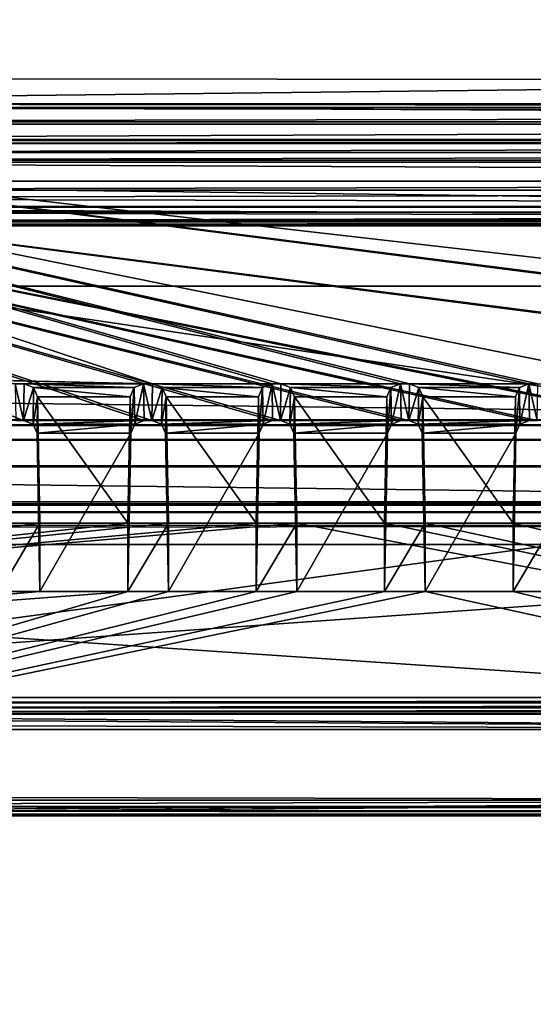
# Model space of a CAD drawing. Header units: metres. Extents: x -900 to 900, y -400 to 400.
# Tile 97 of 243: x -52 to -33, y -358 to -322. Entities that reach past the tile are written whole.
import ezdxf

# ---------------------------------------------------------------- set-up
doc = ezdxf.new("R2010")
doc.units = ezdxf.units.M

msp = doc.modelspace()

# ---------------------------------------------------------------- linework, layer by layer
at = {"layer": 'top'}
for points in [[(-630.377197, -323.53772, -140.740814), (-595.426453, -316.041077, -194.464172), (-0.734328, -316.939209, -187.835037)], [(-0.734328, -324.140137, -136.572845), (-630.377197, -323.53772, -140.740814), (-0.734328, -316.939209, -187.835037)], [(-666.448853, -328.81955, -84.922699), (-0.734328, -328.819641, -84.922089), (-633.088013, -321.170197, -136.149261)], [(-0.734328, -328.819641, -84.922089), (-0.734328, -321.170319, -136.148376), (-633.088013, -321.170197, -136.149261)], [(-665.332031, -331.521759, -87.090416), (-630.377197, -323.53772, -140.740814), (-0.734328, -324.140137, -136.572845)], [(-0.734328, -331.785187, -85.375465), (-665.332031, -331.521759, -87.090416), (-0.734328, -324.140137, -136.572845)], [(-699.015991, -336.711975, -35), (-0.734328, -336.711975, -35), (-666.448853, -328.81955, -84.922699)], [(-0.734328, -336.711975, -35), (-0.734328, -328.819641, -84.922089), (-666.448853, -328.81955, -84.922699)], [(-0.734328, -339.751312, -35), (-699.3302, -339.751312, -35), (-665.332031, -331.521759, -87.090416)], [(-0.734328, -331.785187, -85.375465), (-0.734328, -339.751312, -35), (-665.332031, -331.521759, -87.090416)], [(-699.821045, -336.912384, -33.767075), (-0.734328, -336.912384, -33.767075), (-699.015991, -336.711975, -35)], [(-0.734328, -336.912384, -33.767075), (-0.734328, -336.711975, -35), (-699.015991, -336.711975, -35)], [(-699.821045, -336.912384, -33.767075), (-699.821045, -337.267792, -32.492775), (-0.734328, -336.912384, -33.767075)], [(-699.821045, -337.267792, -32.492775), (-0.734328, -337.447784, -32.089329), (-0.734328, -336.912384, -33.767075)], [(-699.821045, -337.267792, -32.492775), (-699.821045, -337.89444, -31.327679), (-0.734328, -337.447784, -32.089329)], [(-699.821045, -337.89444, -31.327679), (-0.734328, -338.448273, -30.640034), (-0.734328, -337.447784, -32.089329)], [(-699.821045, -337.89444, -31.327679), (-699.821045, -338.761719, -30.328711), (-0.734328, -338.448273, -30.640034)], [(-699.821045, -338.761719, -30.328711), (-0.734328, -339.827301, -29.544678), (-0.734328, -338.448273, -30.640034)], [(-699.821045, -338.761719, -30.328711), (-699.821045, -339.827301, -29.544678), (-0.734328, -339.827301, -29.544678)], [(-0.734328, -339.873474, -34.248688), (-699.821045, -339.873474, -34.248688), (-699.3302, -339.751312, -35)], [(-0.734328, -339.751312, -35), (-0.734328, -339.873474, -34.248688), (-699.3302, -339.751312, -35)], [(-699.821045, -339.827301, -29.544678), (-700.734314, -389.60788, -0.803848), (-0.734328, -389.60788, -0.803848)], [(-0.734328, -339.827301, -29.544678), (-699.821045, -339.827301, -29.544678), (-0.734328, -389.60788, -0.803848)], [(-699.821045, -340.363281, -33.032032), (-699.821045, -339.873474, -34.248688), (-0.734328, -340.140503, -33.411907)], [(-0.734328, -340.140503, -33.411907), (-699.821045, -339.873474, -34.248688), (-0.734328, -339.873474, -34.248688)], [(-0.734328, -340.639496, -32.689068), (-699.821045, -340.363281, -33.032032), (-0.734328, -340.140503, -33.411907)], [(-699.821045, -341.327301, -32.142754), (-699.821045, -340.363281, -33.032032), (-0.734328, -340.639496, -32.689068)], [(-0.734328, -341.327301, -32.142754), (-699.821045, -341.327301, -32.142754), (-0.734328, -340.639496, -32.689068)], [(-699.821045, -341.327301, -32.142754), (-0.734328, -341.327301, -32.142754), (-700.734314, -391.111328, -3.399924)], [(-700.734314, -391.111328, -3.399924), (-0.734328, -341.327301, -32.142754), (-0.734328, -391.111328, -3.399924)]]:
    msp.add_3dface(points, dxfattribs=at)
at = {"layer": 'top012'}
for points in [[(-75.652283, -325.767609, -94.271553), (74.882805, -325.767609, -94.271553), (-80.981148, -325.012878, -99.389832)], [(-80.981148, -325.012878, -99.389832), (74.882805, -325.767609, -94.271553), (80.21167, -325.012878, -99.389832)], [(-80.981148, -325.150574, -100.059868), (-80.981148, -325.012878, -99.389832), (80.21167, -325.150574, -100.059868)], [(80.21167, -325.150574, -100.059868), (-80.981148, -325.012878, -99.389832), (80.21167, -325.012878, -99.389832)], [(-80.981148, -325.686737, -100.48465), (-80.981148, -325.150574, -100.059868), (80.21167, -325.381195, -100.319534)], [(80.21167, -325.381195, -100.319534), (-80.981148, -325.150574, -100.059868), (80.21167, -325.150574, -100.059868)], [(80.21167, -325.686737, -100.48465), (-80.981148, -325.686737, -100.48465), (80.21167, -325.381195, -100.319534)], [(-80.981148, -325.686737, -100.48465), (80.21167, -325.686737, -100.48465), (-81.09993, -326.335846, -100.700432)], [(80.21167, -325.686737, -100.48465), (80.330452, -326.335846, -100.700432), (-81.09993, -326.335846, -100.700432)], [(-4.511227, -334.839722, -96.768417), (-4.269755, -334.839722, -96.768417), (-75.652283, -325.767609, -94.271553)], [(-4.269755, -334.839722, -96.768417), (3.500281, -334.839722, -96.768417), (-75.652283, -325.767609, -94.271553)], [(-75.652283, -325.767609, -94.271553), (3.500281, -334.839722, -96.768417), (74.882805, -325.767609, -94.271553)], [(-70.516701, -334.839722, -96.768417), (-46.727859, -335.384583, -96.918381), (-75.652283, -325.767609, -94.271553)], [(-75.652283, -325.767609, -94.271553), (-46.727859, -335.384583, -96.918381), (-42.303967, -335.384583, -96.918381)], [(-42.303967, -335.384583, -96.918381), (-41.973759, -335.384583, -96.918381), (-75.652283, -325.767609, -94.271553)], [(-41.973759, -335.384583, -96.918381), (-37.549866, -335.384583, -96.918381), (-75.652283, -325.767609, -94.271553)], [(-75.652283, -325.767609, -94.271553), (-37.549866, -335.384583, -96.918381), (-37.219658, -335.384583, -96.918381)], [(-37.219658, -335.384583, -96.918381), (-32.795769, -335.384583, -96.918381), (-75.652283, -325.767609, -94.271553)], [(-32.795769, -335.384583, -96.918381), (-32.465557, -335.384583, -96.918381), (-75.652283, -325.767609, -94.271553)], [(-75.652283, -325.767609, -94.271553), (-32.465557, -335.384583, -96.918381), (-28.041668, -335.384583, -96.918381)], [(-75.652283, -325.767609, -94.271553), (-28.041668, -335.384583, -96.918381), (-4.752698, -334.839722, -96.768417)], [(-4.752698, -334.839722, -96.768417), (-4.511227, -334.839722, -96.768417), (-75.652283, -325.767609, -94.271553)], [(-81.798073, -326.377655, -100.416832), (81.028595, -326.377655, -100.416832), (-82.08474, -326.479523, -99.726166)], [(81.028595, -326.377655, -100.416832), (81.315262, -326.479523, -99.726166), (-82.08474, -326.479523, -99.726166)], [(-82.08474, -326.479523, -99.726166), (81.315262, -326.479523, -99.726166), (-73.882248, -326.814911, -97.45163)], [(-81.09993, -326.335846, -100.700432), (80.330452, -326.335846, -100.700432), (-81.798073, -326.377655, -100.416832)], [(80.330452, -326.335846, -100.700432), (81.028595, -326.377655, -100.416832), (-81.798073, -326.377655, -100.416832)], [(81.315262, -326.479523, -99.726166), (73.11277, -326.814911, -97.45163), (-73.882248, -326.814911, -97.45163)], [(73.11277, -327.106323, -97.531837), (-73.882248, -327.106323, -97.531837), (73.11277, -326.814911, -97.45163)], [(-73.882248, -327.106323, -97.531837), (-73.882248, -326.814911, -97.45163), (73.11277, -326.814911, -97.45163)], [(-80.981148, -327.883911, -79.919632), (80.21167, -327.883911, -79.919632), (-75.675728, -327.17569, -84.722496)], [(74.90625, -327.17569, -84.722496), (-4.249574, -336.33374, -87.590385), (-75.675728, -327.17569, -84.722496)], [(-4.249574, -336.33374, -87.590385), (-4.491045, -336.33374, -87.590385), (-75.675728, -327.17569, -84.722496)], [(-75.675728, -327.17569, -84.722496), (-4.491045, -336.33374, -87.590385), (-4.732517, -336.33374, -87.590385)], [(-4.732517, -336.33374, -87.590385), (-27.734051, -336.741272, -87.718002), (-75.675728, -327.17569, -84.722496)], [(-27.734051, -336.741272, -87.718002), (-28.019075, -336.741272, -87.718002), (-75.675728, -327.17569, -84.722496)], [(-75.675728, -327.17569, -84.722496), (-28.019075, -336.741272, -87.718002), (-32.488152, -336.741272, -87.718002)], [(-32.488152, -336.741272, -87.718002), (-32.773174, -336.741272, -87.718002), (-75.675728, -327.17569, -84.722496)], [(-32.773174, -336.741272, -87.718002), (-37.242252, -336.741272, -87.718002), (-75.675728, -327.17569, -84.722496)], [(-75.675728, -327.17569, -84.722496), (-37.242252, -336.741272, -87.718002), (-37.527275, -336.741272, -87.718002)], [(-37.527275, -336.741272, -87.718002), (-41.996349, -336.741272, -87.718002), (-75.675728, -327.17569, -84.722496)], [(-41.996349, -336.741272, -87.718002), (-42.281376, -336.741272, -87.718002), (-75.675728, -327.17569, -84.722496)], [(-75.675728, -327.17569, -84.722496), (-42.281376, -336.741272, -87.718002), (-46.75045, -336.741272, -87.718002)], [(-46.75045, -336.741272, -87.718002), (-47.035477, -336.741272, -87.718002), (-75.675728, -327.17569, -84.722496)], [(-47.035477, -336.741272, -87.718002), (-51.504551, -336.741272, -87.718002), (-75.675728, -327.17569, -84.722496)], [(-75.675728, -327.17569, -84.722496), (-51.504551, -336.741272, -87.718002), (-70.53688, -336.33374, -87.590385)], [(-75.675728, -327.17569, -84.722496), (80.21167, -327.883911, -79.919632), (74.90625, -327.17569, -84.722496)], [(-73.521225, -347.001709, -103.007545), (-73.882248, -327.106323, -97.531837), (73.11277, -327.106323, -97.531837)], [(72.751755, -347.001709, -103.007545), (-73.521225, -347.001709, -103.007545), (73.11277, -327.106323, -97.531837)], [(-80.981148, -327.883911, -79.919632), (-80.981148, -328.209137, -79.317848), (80.21167, -327.883911, -79.919632)], [(-80.981148, -328.209137, -79.317848), (80.21167, -328.209137, -79.317848), (80.21167, -327.883911, -79.919632)], [(-80.981148, -328.209137, -79.317848), (-80.981148, -328.504883, -79.135811), (80.21167, -328.209137, -79.317848)], [(-80.981148, -328.504883, -79.135811), (80.21167, -328.845093, -79.06591), (80.21167, -328.209137, -79.317848)], [(-81.09993, -329.52887, -79.046669), (80.330452, -329.52887, -79.046669), (-80.981148, -328.845093, -79.06591)], [(-80.981148, -328.504883, -79.135811), (-80.981148, -328.845093, -79.06591), (80.21167, -328.845093, -79.06591)], [(80.330452, -329.52887, -79.046669), (80.21167, -328.845093, -79.06591), (-80.981148, -328.845093, -79.06591)], [(81.315262, -329.385193, -80.020943), (-82.08474, -329.385193, -80.020943), (73.137299, -329.031372, -82.420479)], [(-82.08474, -329.385193, -80.020943), (-73.906776, -329.031372, -82.420479), (73.137299, -329.031372, -82.420479)], [(73.137299, -329.031372, -82.420479), (-73.906776, -329.031372, -82.420479), (73.137299, -329.321228, -82.511246)], [(-73.906776, -329.031372, -82.420479), (-73.906776, -329.321228, -82.511246), (73.137299, -329.321228, -82.511246)], [(-81.798073, -329.48703, -79.330269), (-82.08474, -329.385193, -80.020943), (81.315262, -329.385193, -80.020943)], [(81.028595, -329.48703, -79.330269), (-81.798073, -329.48703, -79.330269), (81.315262, -329.385193, -80.020943)], [(-81.09993, -329.52887, -79.046669), (-81.798073, -329.48703, -79.330269), (81.028595, -329.48703, -79.330269)], [(80.330452, -329.52887, -79.046669), (-81.09993, -329.52887, -79.046669), (81.028595, -329.48703, -79.330269)], [(73.137299, -329.321228, -82.511246), (-73.906776, -329.321228, -82.511246), (72.741257, -351.030212, -89.309532)], [(-73.906776, -329.321228, -82.511246), (-73.510727, -351.030212, -89.309532), (72.741257, -351.030212, -89.309532)], [(-51.812168, -335.384583, -96.918381), (-51.48196, -335.384583, -96.918381), (-70.516701, -334.839722, -96.768417)], [(-70.516701, -334.839722, -96.768417), (-51.48196, -335.384583, -96.918381), (-47.058067, -335.384583, -96.918381)], [(-47.058067, -335.384583, -96.918381), (-46.727859, -335.384583, -96.918381), (-70.516701, -334.839722, -96.768417)], [(-51.789574, -336.741272, -87.718002), (-51.504551, -336.741272, -87.718002), (-51.812168, -335.384583, -96.918381)], [(-51.504551, -336.741272, -87.718002), (-51.48196, -335.384583, -96.918381), (-51.812168, -335.384583, -96.918381)], [(-51.131432, -335.523895, -96.956726), (-51.48196, -335.384583, -96.918381), (-51.504551, -336.741272, -87.718002)], [(-51.48196, -335.384583, -96.918381), (-47.408596, -335.523895, -96.956726), (-47.058067, -335.384583, -96.918381)], [(-51.48196, -335.384583, -96.918381), (-51.131432, -335.523895, -96.956726), (-47.408596, -335.523895, -96.956726)], [(-47.408596, -335.523895, -96.956726), (-47.386017, -336.879822, -87.761391), (-47.058067, -335.384583, -96.918381)], [(-47.386017, -336.879822, -87.761391), (-47.035477, -336.741272, -87.718002), (-47.058067, -335.384583, -96.918381)], [(-47.035477, -336.741272, -87.718002), (-46.75045, -336.741272, -87.718002), (-47.058067, -335.384583, -96.918381)], [(-46.75045, -336.741272, -87.718002), (-46.727859, -335.384583, -96.918381), (-47.058067, -335.384583, -96.918381)], [(-46.377331, -335.523895, -96.956726), (-46.727859, -335.384583, -96.918381), (-46.75045, -336.741272, -87.718002)], [(-46.727859, -335.384583, -96.918381), (-42.654495, -335.523895, -96.956726), (-42.303967, -335.384583, -96.918381)], [(-46.727859, -335.384583, -96.918381), (-46.377331, -335.523895, -96.956726), (-42.654495, -335.523895, -96.956726)], [(-42.654495, -335.523895, -96.956726), (-42.631916, -336.879822, -87.761391), (-42.303967, -335.384583, -96.918381)], [(-42.631916, -336.879822, -87.761391), (-42.281376, -336.741272, -87.718002), (-42.303967, -335.384583, -96.918381)], [(-42.281376, -336.741272, -87.718002), (-41.996349, -336.741272, -87.718002), (-42.303967, -335.384583, -96.918381)], [(-41.996349, -336.741272, -87.718002), (-41.973759, -335.384583, -96.918381), (-42.303967, -335.384583, -96.918381)], [(-41.62323, -335.523895, -96.956726), (-41.973759, -335.384583, -96.918381), (-41.996349, -336.741272, -87.718002)], [(-37.549866, -335.384583, -96.918381), (-41.973759, -335.384583, -96.918381), (-37.900394, -335.523895, -96.956726)], [(-41.973759, -335.384583, -96.918381), (-41.62323, -335.523895, -96.956726), (-37.900394, -335.523895, -96.956726)], [(-37.900394, -335.523895, -96.956726), (-37.877815, -336.879822, -87.761391), (-37.549866, -335.384583, -96.918381)], [(-37.877815, -336.879822, -87.761391), (-37.527275, -336.741272, -87.718002), (-37.549866, -335.384583, -96.918381)], [(-37.527275, -336.741272, -87.718002), (-37.242252, -336.741272, -87.718002), (-37.549866, -335.384583, -96.918381)], [(-37.242252, -336.741272, -87.718002), (-37.219658, -335.384583, -96.918381), (-37.549866, -335.384583, -96.918381)], [(-36.869129, -335.523895, -96.956726), (-37.219658, -335.384583, -96.918381), (-37.242252, -336.741272, -87.718002)], [(-36.869129, -335.523895, -96.956726), (-33.146297, -335.523895, -96.956726), (-37.219658, -335.384583, -96.918381)], [(-33.146297, -335.523895, -96.956726), (-32.795769, -335.384583, -96.918381), (-37.219658, -335.384583, -96.918381)], [(-33.146297, -335.523895, -96.956726), (-33.123718, -336.879822, -87.761391), (-32.795769, -335.384583, -96.918381)], [(-33.123718, -336.879822, -87.761391), (-32.773174, -336.741272, -87.718002), (-32.795769, -335.384583, -96.918381)], [(-32.773174, -336.741272, -87.718002), (-32.488152, -336.741272, -87.718002), (-32.795769, -335.384583, -96.918381)], [(-32.488152, -336.741272, -87.718002), (-32.465557, -335.384583, -96.918381), (-32.795769, -335.384583, -96.918381)], [(-51.154011, -336.879822, -87.761391), (-51.131432, -335.523895, -96.956726), (-51.504551, -336.741272, -87.718002)], [(-50.981884, -335.861908, -97.049751), (-51.131432, -335.523895, -96.956726), (-51.154011, -336.879822, -87.761391)], [(-51.131432, -335.523895, -96.956726), (-47.55814, -335.861908, -97.049751), (-47.408596, -335.523895, -96.956726)], [(-51.131432, -335.523895, -96.956726), (-50.981884, -335.861908, -97.049751), (-47.55814, -335.861908, -97.049751)], [(-47.55814, -335.861908, -97.049751), (-47.535591, -337.216003, -87.866669), (-47.408596, -335.523895, -96.956726)], [(-47.535591, -337.216003, -87.866669), (-47.386017, -336.879822, -87.761391), (-47.408596, -335.523895, -96.956726)], [(-46.39991, -336.879822, -87.761391), (-46.377331, -335.523895, -96.956726), (-46.75045, -336.741272, -87.718002)], [(-46.227787, -335.861908, -97.049751), (-46.377331, -335.523895, -96.956726), (-46.39991, -336.879822, -87.761391)], [(-46.377331, -335.523895, -96.956726), (-42.804039, -335.861908, -97.049751), (-42.654495, -335.523895, -96.956726)], [(-46.377331, -335.523895, -96.956726), (-46.227787, -335.861908, -97.049751), (-42.804039, -335.861908, -97.049751)], [(-42.804039, -335.861908, -97.049751), (-42.78149, -337.216003, -87.866669), (-42.654495, -335.523895, -96.956726)], [(-42.78149, -337.216003, -87.866669), (-42.631916, -336.879822, -87.761391), (-42.654495, -335.523895, -96.956726)], [(-41.645809, -336.879822, -87.761391), (-41.62323, -335.523895, -96.956726), (-41.996349, -336.741272, -87.718002)], [(-41.473686, -335.861908, -97.049751), (-41.62323, -335.523895, -96.956726), (-41.645809, -336.879822, -87.761391)], [(-37.900394, -335.523895, -96.956726), (-41.62323, -335.523895, -96.956726), (-38.049942, -335.861908, -97.049751)], [(-41.62323, -335.523895, -96.956726), (-41.473686, -335.861908, -97.049751), (-38.049942, -335.861908, -97.049751)], [(-38.049942, -335.861908, -97.049751), (-38.02739, -337.216003, -87.866669), (-37.900394, -335.523895, -96.956726)], [(-38.02739, -337.216003, -87.866669), (-37.877815, -336.879822, -87.761391), (-37.900394, -335.523895, -96.956726)], [(-36.891708, -336.879822, -87.761391), (-36.869129, -335.523895, -96.956726), (-37.242252, -336.741272, -87.718002)], [(-36.719585, -335.861908, -97.049751), (-36.869129, -335.523895, -96.956726), (-36.891708, -336.879822, -87.761391)], [(-36.719585, -335.861908, -97.049751), (-33.295841, -335.861908, -97.049751), (-36.869129, -335.523895, -96.956726)], [(-33.295841, -335.861908, -97.049751), (-33.146297, -335.523895, -96.956726), (-36.869129, -335.523895, -96.956726)], [(-33.295841, -335.861908, -97.049751), (-33.273293, -337.216003, -87.866669), (-33.146297, -335.523895, -96.956726)], [(-33.273293, -337.216003, -87.866669), (-33.123718, -336.879822, -87.761391), (-33.146297, -335.523895, -96.956726)], [(-51.004436, -337.216003, -87.866669), (-50.981884, -335.861908, -97.049751), (-51.154011, -336.879822, -87.761391)], [(-50.981884, -335.861908, -97.049751), (-51.004436, -337.216003, -87.866669), (-50.897217, -343.078796, -89.702637)], [(-50.981884, -335.861908, -97.049751), (-47.642811, -340.539459, -98.337128), (-47.55814, -335.861908, -97.049751)], [(-50.981884, -335.861908, -97.049751), (-50.897217, -340.539459, -98.337128), (-47.642811, -340.539459, -98.337128)], [(-50.897217, -340.539459, -98.337128), (-50.981884, -335.861908, -97.049751), (-50.897217, -343.078796, -89.702637)], [(-47.535591, -337.216003, -87.866669), (-47.55814, -335.861908, -97.049751), (-47.642811, -340.539459, -98.337128)], [(-46.250336, -337.216003, -87.866669), (-46.227787, -335.861908, -97.049751), (-46.39991, -336.879822, -87.761391)], [(-46.227787, -335.861908, -97.049751), (-46.250336, -337.216003, -87.866669), (-46.143116, -343.078796, -89.702637)], [(-46.227787, -335.861908, -97.049751), (-42.88871, -340.539459, -98.337128), (-42.804039, -335.861908, -97.049751)], [(-46.227787, -335.861908, -97.049751), (-46.143116, -340.539459, -98.337128), (-42.88871, -340.539459, -98.337128)], [(-46.143116, -340.539459, -98.337128), (-46.227787, -335.861908, -97.049751), (-46.143116, -343.078796, -89.702637)], [(-42.78149, -337.216003, -87.866669), (-42.804039, -335.861908, -97.049751), (-42.88871, -340.539459, -98.337128)], [(-41.496235, -337.216003, -87.866669), (-41.473686, -335.861908, -97.049751), (-41.645809, -336.879822, -87.761391)], [(-41.473686, -335.861908, -97.049751), (-41.496235, -337.216003, -87.866669), (-41.389015, -343.078796, -89.702637)], [(-38.049942, -335.861908, -97.049751), (-41.473686, -335.861908, -97.049751), (-38.134609, -340.539459, -98.337128)], [(-41.473686, -335.861908, -97.049751), (-41.389015, -340.539459, -98.337128), (-38.134609, -340.539459, -98.337128)], [(-41.389015, -340.539459, -98.337128), (-41.473686, -335.861908, -97.049751), (-41.389015, -343.078796, -89.702637)], [(-38.02739, -337.216003, -87.866669), (-38.049942, -335.861908, -97.049751), (-38.134609, -340.539459, -98.337128)], [(-36.742134, -337.216003, -87.866669), (-36.719585, -335.861908, -97.049751), (-36.891708, -336.879822, -87.761391)], [(-36.719585, -335.861908, -97.049751), (-36.742134, -337.216003, -87.866669), (-36.634914, -343.078796, -89.702637)], [(-36.634914, -340.539459, -98.337128), (-33.380512, -340.539459, -98.337128), (-36.719585, -335.861908, -97.049751)], [(-33.380512, -340.539459, -98.337128), (-33.295841, -335.861908, -97.049751), (-36.719585, -335.861908, -97.049751)], [(-36.634914, -340.539459, -98.337128), (-36.719585, -335.861908, -97.049751), (-36.634914, -343.078796, -89.702637)], [(-33.273293, -337.216003, -87.866669), (-33.295841, -335.861908, -97.049751), (-33.380512, -340.539459, -98.337128)], [(-51.504551, -336.741272, -87.718002), (-51.789574, -336.741272, -87.718002), (-70.53688, -336.33374, -87.590385)], [(-51.504551, -336.741272, -87.718002), (-47.035477, -336.741272, -87.718002), (-51.154011, -336.879822, -87.761391)], [(-47.035477, -336.741272, -87.718002), (-47.386017, -336.879822, -87.761391), (-51.154011, -336.879822, -87.761391)], [(-42.281376, -336.741272, -87.718002), (-46.39991, -336.879822, -87.761391), (-46.75045, -336.741272, -87.718002)], [(-42.281376, -336.741272, -87.718002), (-42.631916, -336.879822, -87.761391), (-46.39991, -336.879822, -87.761391)], [(-41.645809, -336.879822, -87.761391), (-41.996349, -336.741272, -87.718002), (-37.527275, -336.741272, -87.718002)], [(-37.877815, -336.879822, -87.761391), (-41.645809, -336.879822, -87.761391), (-37.527275, -336.741272, -87.718002)], [(-37.242252, -336.741272, -87.718002), (-32.773174, -336.741272, -87.718002), (-36.891708, -336.879822, -87.761391)], [(-32.773174, -336.741272, -87.718002), (-33.123718, -336.879822, -87.761391), (-36.891708, -336.879822, -87.761391)], [(-51.154011, -336.879822, -87.761391), (-47.386017, -336.879822, -87.761391), (-51.004436, -337.216003, -87.866669)], [(-47.386017, -336.879822, -87.761391), (-47.535591, -337.216003, -87.866669), (-51.004436, -337.216003, -87.866669)], [(-51.004436, -337.216003, -87.866669), (-47.535591, -337.216003, -87.866669), (-50.897217, -343.078796, -89.702637)], [(-47.535591, -337.216003, -87.866669), (-47.642811, -343.078796, -89.702637), (-50.897217, -343.078796, -89.702637)], [(-47.642811, -343.078796, -89.702637), (-47.535591, -337.216003, -87.866669), (-47.642811, -340.539459, -98.337128)], [(-42.631916, -336.879822, -87.761391), (-46.250336, -337.216003, -87.866669), (-46.39991, -336.879822, -87.761391)], [(-42.631916, -336.879822, -87.761391), (-42.78149, -337.216003, -87.866669), (-46.250336, -337.216003, -87.866669)], [(-42.78149, -337.216003, -87.866669), (-46.143116, -343.078796, -89.702637), (-46.250336, -337.216003, -87.866669)], [(-42.78149, -337.216003, -87.866669), (-42.88871, -343.078796, -89.702637), (-46.143116, -343.078796, -89.702637)], [(-42.88871, -343.078796, -89.702637), (-42.78149, -337.216003, -87.866669), (-42.88871, -340.539459, -98.337128)], [(-41.496235, -337.216003, -87.866669), (-41.645809, -336.879822, -87.761391), (-37.877815, -336.879822, -87.761391)], [(-38.02739, -337.216003, -87.866669), (-41.496235, -337.216003, -87.866669), (-37.877815, -336.879822, -87.761391)], [(-41.389015, -343.078796, -89.702637), (-41.496235, -337.216003, -87.866669), (-38.02739, -337.216003, -87.866669)], [(-38.134609, -343.078796, -89.702637), (-41.389015, -343.078796, -89.702637), (-38.02739, -337.216003, -87.866669)], [(-38.134609, -343.078796, -89.702637), (-38.02739, -337.216003, -87.866669), (-38.134609, -340.539459, -98.337128)], [(-36.891708, -336.879822, -87.761391), (-33.123718, -336.879822, -87.761391), (-36.742134, -337.216003, -87.866669)], [(-33.123718, -336.879822, -87.761391), (-33.273293, -337.216003, -87.866669), (-36.742134, -337.216003, -87.866669)], [(-36.742134, -337.216003, -87.866669), (-33.273293, -337.216003, -87.866669), (-36.634914, -343.078796, -89.702637)], [(-33.273293, -337.216003, -87.866669), (-33.380512, -343.078796, -89.702637), (-36.634914, -343.078796, -89.702637)], [(-33.380512, -343.078796, -89.702637), (-33.273293, -337.216003, -87.866669), (-33.380512, -340.539459, -98.337128)], [(-1.375246, -348.18335, -100.730858), (-41.389015, -340.539459, -98.337128), (-73.72081, -343.319763, -99.207802)], [(-41.389015, -340.539459, -98.337128), (-42.88871, -340.539459, -98.337128), (-73.72081, -343.319763, -99.207802)], [(-73.72081, -343.319763, -99.207802), (-42.88871, -340.539459, -98.337128), (-46.143116, -340.539459, -98.337128)], [(-46.143116, -340.539459, -98.337128), (-47.642811, -340.539459, -98.337128), (-73.72081, -343.319763, -99.207802)], [(-47.642811, -340.539459, -98.337128), (-50.897217, -340.539459, -98.337128), (-73.72081, -343.319763, -99.207802)], [(-73.72081, -343.319763, -99.207802), (-50.897217, -340.539459, -98.337128), (-52.396912, -340.539459, -98.337128)], [(-52.396912, -340.539459, -98.337128), (-50.897217, -340.539459, -98.337128), (-52.396912, -343.078796, -89.702637)], [(-50.897217, -340.539459, -98.337128), (-50.897217, -343.078796, -89.702637), (-52.396912, -343.078796, -89.702637)], [(-47.642811, -340.539459, -98.337128), (-46.143116, -340.539459, -98.337128), (-47.642811, -343.078796, -89.702637)], [(-46.143116, -340.539459, -98.337128), (-46.143116, -343.078796, -89.702637), (-47.642811, -343.078796, -89.702637)], [(-42.88871, -340.539459, -98.337128), (-41.389015, -340.539459, -98.337128), (-42.88871, -343.078796, -89.702637)], [(-41.389015, -340.539459, -98.337128), (-41.389015, -343.078796, -89.702637), (-42.88871, -343.078796, -89.702637)], [(-38.134609, -340.539459, -98.337128), (-41.389015, -340.539459, -98.337128), (-1.375246, -348.18335, -100.730858)], [(-38.134609, -340.539459, -98.337128), (-36.634914, -340.539459, -98.337128), (-38.134609, -343.078796, -89.702637)], [(-36.634914, -340.539459, -98.337128), (-36.634914, -343.078796, -89.702637), (-38.134609, -343.078796, -89.702637)], [(-36.634914, -340.539459, -98.337128), (-38.134609, -340.539459, -98.337128), (-1.375246, -348.18335, -100.730858)], [(-1.375246, -348.18335, -100.730858), (-33.380512, -340.539459, -98.337128), (-36.634914, -340.539459, -98.337128)], [(-33.380512, -340.539459, -98.337128), (-31.880816, -340.539459, -98.337128), (-33.380512, -343.078796, -89.702637)], [(-31.880816, -340.539459, -98.337128), (-31.880816, -343.078796, -89.702637), (-33.380512, -343.078796, -89.702637)], [(-31.880816, -340.539459, -98.337128), (-33.380512, -340.539459, -98.337128), (-1.375246, -348.18335, -100.730858)], [(-73.72081, -343.319763, -99.207802), (-73.72467, -348.18335, -100.730858), (-1.375246, -348.18335, -100.730858)], [(-73.511017, -350.661682, -91.789635), (-36.634914, -343.078796, -89.702637), (-1.375246, -350.801575, -91.82814)], [(-72.780144, -344.958374, -90.21994), (-47.642811, -343.078796, -89.702637), (-73.511017, -350.661682, -91.789635)], [(-47.642811, -343.078796, -89.702637), (-46.143116, -343.078796, -89.702637), (-73.511017, -350.661682, -91.789635)], [(-73.511017, -350.661682, -91.789635), (-46.143116, -343.078796, -89.702637), (-42.88871, -343.078796, -89.702637)], [(-42.88871, -343.078796, -89.702637), (-41.389015, -343.078796, -89.702637), (-73.511017, -350.661682, -91.789635)], [(-41.389015, -343.078796, -89.702637), (-38.134609, -343.078796, -89.702637), (-73.511017, -350.661682, -91.789635)], [(-73.511017, -350.661682, -91.789635), (-38.134609, -343.078796, -89.702637), (-36.634914, -343.078796, -89.702637)], [(-52.396912, -343.078796, -89.702637), (-50.897217, -343.078796, -89.702637), (-72.780144, -344.958374, -90.21994)], [(-50.897217, -343.078796, -89.702637), (-47.642811, -343.078796, -89.702637), (-72.780144, -344.958374, -90.21994)], [(-1.375246, -350.801575, -91.82814), (-36.634914, -343.078796, -89.702637), (-33.380512, -343.078796, -89.702637)], [(-33.380512, -343.078796, -89.702637), (-31.880816, -343.078796, -89.702637), (-1.375246, -350.801575, -91.82814)], [(72.751755, -347.194153, -103.021889), (-73.521225, -347.194153, -103.021889), (72.751755, -347.001709, -103.007545)], [(-73.521225, -347.194153, -103.021889), (-73.521225, -347.001709, -103.007545), (72.751755, -347.001709, -103.007545)], [(72.751755, -347.377655, -102.962303), (-73.521225, -347.377655, -102.962303), (72.751755, -347.194153, -103.021889)], [(-73.521225, -347.377655, -102.962303), (-73.521225, -347.194153, -103.021889), (72.751755, -347.194153, -103.021889)], [(72.751755, -347.524963, -102.837669), (-73.521225, -347.524963, -102.837669), (72.751755, -347.377655, -102.962303)], [(-73.521225, -347.524963, -102.837669), (-73.521225, -347.377655, -102.962303), (72.751755, -347.377655, -102.962303)], [(-76.706688, -347.987, -101.398575), (-75.245689, -347.711029, -102.336967), (-1.375246, -348.18335, -100.730858)], [(-1.375246, -348.18335, -100.730858), (-75.245689, -347.711029, -102.336967), (-73.521225, -347.614075, -102.666542)], [(72.751755, -347.614075, -102.666542), (-73.521225, -347.614075, -102.666542), (72.751755, -347.524963, -102.837669)], [(-73.521225, -347.614075, -102.666542), (-73.521225, -347.524963, -102.837669), (72.751755, -347.524963, -102.837669)], [(-1.375246, -348.18335, -100.730858), (-73.521225, -347.614075, -102.666542), (72.751755, -347.614075, -102.666542)], [(-73.72467, -348.18335, -100.730858), (-76.706688, -347.987, -101.398575), (-1.375246, -348.18335, -100.730858)], [(-73.511017, -350.801575, -91.82814), (-73.511017, -350.661682, -91.789635), (-1.375246, -350.801575, -91.82814)], [(-1.375246, -350.801575, -91.82814), (-75.141357, -351.27417, -90.221176), (-76.688385, -350.989777, -91.188232)], [(-76.688385, -350.989777, -91.188232), (-73.511017, -350.801575, -91.82814), (-1.375246, -350.801575, -91.82814)], [(-73.510727, -351.360474, -89.927757), (-75.141357, -351.27417, -90.221176), (-1.375246, -350.801575, -91.82814)], [(72.741257, -351.360474, -89.927757), (-73.510727, -351.360474, -89.927757), (0.605772, -350.801575, -91.82814)], [(0.605772, -350.801575, -91.82814), (-73.510727, -351.360474, -89.927757), (-1.375246, -350.801575, -91.82814)], [(-73.510727, -351.199768, -89.401642), (72.741257, -351.199768, -89.401642), (-73.510727, -351.030212, -89.309532)], [(72.741257, -351.199768, -89.401642), (72.741257, -351.030212, -89.309532), (-73.510727, -351.030212, -89.309532)], [(-73.510727, -351.321808, -89.551086), (72.741257, -351.321808, -89.551086), (-73.510727, -351.199768, -89.401642)], [(72.741257, -351.321808, -89.551086), (72.741257, -351.199768, -89.401642), (-73.510727, -351.199768, -89.401642)], [(-73.510727, -351.378174, -89.735619), (72.741257, -351.378174, -89.735619), (-73.510727, -351.321808, -89.551086)], [(72.741257, -351.378174, -89.735619), (72.741257, -351.321808, -89.551086), (-73.510727, -351.321808, -89.551086)], [(-73.510727, -351.360474, -89.927757), (72.741257, -351.360474, -89.927757), (-73.510727, -351.378174, -89.735619)], [(72.741257, -351.360474, -89.927757), (72.741257, -351.378174, -89.735619), (-73.510727, -351.378174, -89.735619)]]:
    msp.add_3dface(points, dxfattribs=at)

doc.saveas('drawing.dxf')
